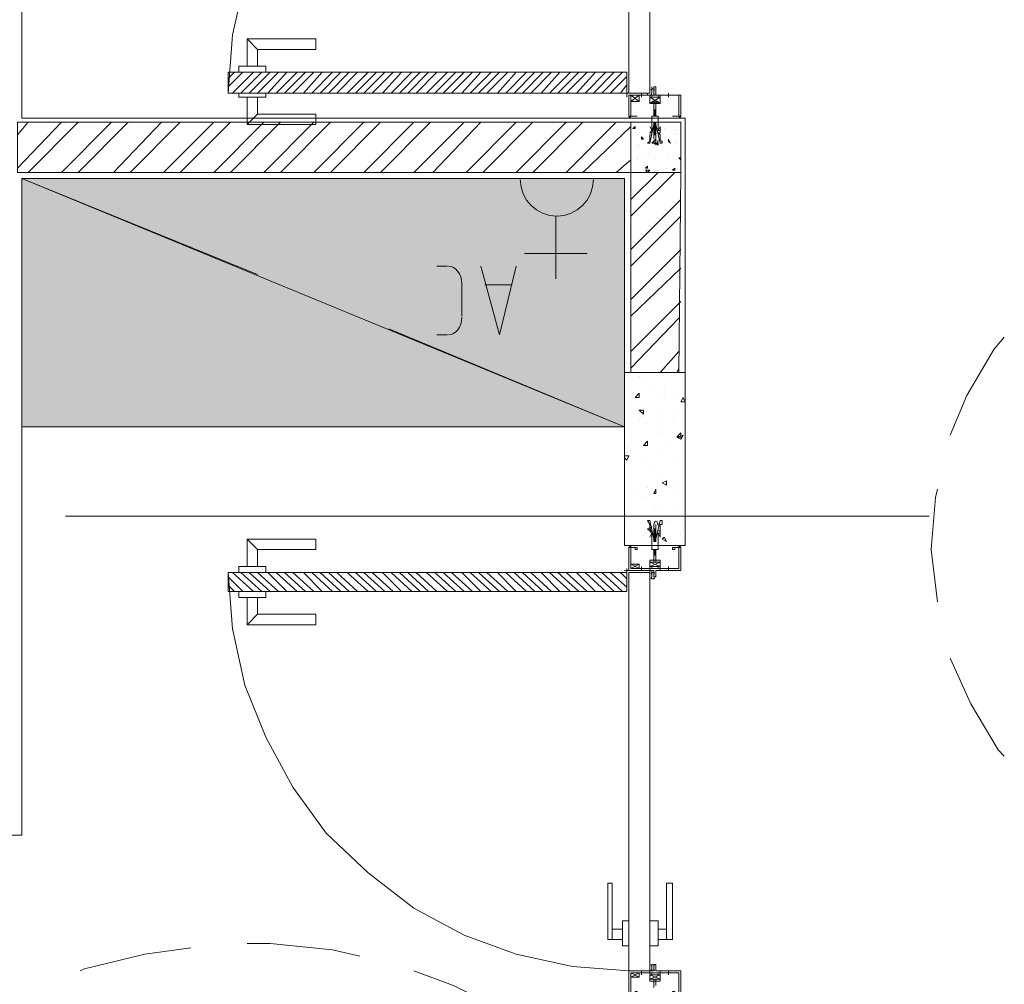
# Model space of a CAD drawing. Header units: millimetres. Extents: x 17 to 403, y 12 to 285.
# Tile 106 of 145: x 266 to 286, y 150 to 169. Entities that reach past the tile are written whole.
import ezdxf

# ---------------------------------------------------------------- set-up
doc = ezdxf.new("R2010")
doc.units = ezdxf.units.MM
doc.layers.add('FILL_FFFFFF', color=7, linetype='Continuous', true_color=0xffffff)
doc.layers.add('LINE_FFFFFF', color=7, linetype='Continuous', true_color=0xffffff)
doc.layers.add('LINE_000000', color=7, linetype='Continuous')

msp = doc.modelspace()

# ---------------------------------------------------------------- hatches: boundary and pattern name
at = {"layer": 'FILL_FFFFFF'}
h = msp.add_hatch(color=7, dxfattribs=at)
h.dxf.hatch_style = 1
h.paths.add_polyline_path([(278.638, 166.243), (266.404, 166.243), (278.638, 161.205), (278.638, 166.243)])
h = msp.add_hatch(color=7, dxfattribs=at)
h.dxf.hatch_style = 1
h.paths.add_polyline_path([(266.404, 166.243), (278.638, 161.205), (266.404, 161.205), (266.404, 166.243)])

# ---------------------------------------------------------------- linework, layer by layer
at = {"layer": 'LINE_000000', "lineweight": 0}
for p, q in [((266.404, 167.471), (266.404, 180.848)), ((270.976, 169.079), (272.373, 169.079)), ((270.976, 168.529), (270.976, 169.079)), ((270.976, 169.079), (271.187, 168.868)), ((272.373, 168.868), (272.373, 169.079)), ((271.187, 168.868), (272.373, 168.868)), ((271.187, 168.529), (271.187, 168.868)), ((270.806, 168.402), (270.806, 168.529)), ((270.806, 168.529), (271.357, 168.529)), ((271.357, 168.402), (271.357, 168.529)), ((270.891, 168.402), (270.595, 168.106)), ((270.722, 168.402), (270.595, 168.275)), ((271.103, 168.402), (270.679, 167.979)), ((270.806, 168.402), (271.357, 168.402)), ((271.272, 168.402), (270.849, 167.979)), ((271.441, 168.402), (271.018, 167.979)), ((271.611, 168.402), (271.187, 167.979)), ((271.78, 168.402), (271.399, 167.979)), ((271.992, 168.402), (271.568, 167.979)), ((272.161, 168.402), (271.738, 167.979)), ((272.33, 168.402), (271.907, 167.979)), ((272.5, 168.402), (272.119, 167.979)), ((272.711, 168.402), (272.288, 167.979)), ((272.881, 168.402), (272.457, 167.979)), ((273.05, 168.402), (272.627, 167.979)), ((273.219, 168.402), (272.796, 167.979)), ((273.431, 168.402), (273.008, 167.979)), ((273.6, 168.402), (273.177, 167.979)), ((273.77, 168.402), (273.346, 167.979)), ((273.939, 168.402), (273.516, 167.979)), ((274.108, 168.402), (273.727, 167.979)), ((274.32, 168.402), (273.897, 167.979)), ((274.489, 168.402), (274.066, 167.979)), ((274.659, 168.402), (274.235, 167.979)), ((274.828, 168.402), (274.405, 167.979)), ((275.04, 168.402), (274.616, 167.979)), ((275.209, 168.402), (274.786, 167.979)), ((275.378, 168.402), (274.955, 167.979)), ((275.548, 168.402), (275.124, 167.979)), ((275.717, 168.402), (275.336, 167.979)), ((275.929, 168.402), (275.505, 167.979)), ((276.098, 168.402), (275.675, 167.979)), ((276.267, 168.402), (275.844, 167.979)), ((276.437, 168.402), (276.056, 167.979)), ((276.648, 168.402), (276.225, 167.979)), ((276.818, 168.402), (276.394, 167.979)), ((276.987, 168.402), (276.564, 167.979)), ((277.156, 168.402), (276.733, 167.979)), ((277.326, 168.402), (276.945, 167.979)), ((277.537, 168.402), (277.114, 167.979)), ((277.707, 168.402), (277.283, 167.979)), ((277.876, 168.402), (277.453, 167.979)), ((278.045, 168.402), (277.664, 167.979)), ((278.257, 168.402), (277.834, 167.979)), ((278.426, 168.402), (278.003, 167.979)), ((278.596, 168.402), (278.172, 167.979)), ((278.68, 168.317), (278.342, 167.979)), ((278.68, 168.148), (278.553, 167.979)), ((279.146, 168.106), (279.146, 168.063)), ((270.806, 167.979), (270.806, 167.894)), ((270.806, 167.979), (271.357, 167.979)), ((270.806, 167.894), (271.357, 167.894)), ((270.976, 167.894), (270.976, 167.344)), ((271.187, 167.894), (271.187, 167.555)), ((271.357, 167.979), (271.357, 167.894)), ((278.638, 167.979), (278.765, 167.979)), ((278.68, 168.021), (278.68, 167.894)), ((278.68, 167.979), (278.68, 167.979)), ((278.68, 167.979), (278.68, 167.979)), ((278.765, 167.936), (278.934, 167.809)), ((278.934, 167.936), (278.765, 167.809)), ((278.934, 167.936), (279.019, 167.936)), ((278.934, 167.936), (279.019, 167.936)), ((278.977, 167.979), (278.977, 167.894)), ((278.977, 167.979), (278.977, 167.894)), ((278.977, 167.936), (278.977, 167.936)), ((278.977, 167.936), (278.977, 167.936)), ((279.146, 167.979), (279.146, 167.979)), ((279.146, 167.894), (279.358, 167.767)), ((279.146, 167.767), (279.358, 167.894)), ((279.146, 167.894), (279.358, 167.767)), ((279.146, 167.767), (279.358, 167.894)), ((279.569, 167.936), (279.485, 167.936)), ((279.527, 167.979), (279.527, 167.894)), ((279.527, 167.936), (279.527, 167.936)), ((279.527, 167.936), (279.527, 167.936)), ((266.404, 167.471), (279.866, 167.471)), ((270.976, 167.344), (271.187, 167.555)), ((271.187, 167.555), (272.373, 167.555)), ((272.373, 167.555), (272.373, 167.344)), ((278.723, 167.471), (278.723, 167.471)), ((278.765, 167.513), (278.765, 167.513)), ((278.765, 167.471), (278.765, 167.471)), ((278.765, 167.471), (278.765, 167.471)), ((278.765, 167.471), (278.765, 167.471)), ((279.231, 167.64), (279.273, 167.64)), ((279.231, 167.598), (279.273, 167.64)), ((279.231, 167.598), (279.231, 167.64)), ((279.231, 167.64), (279.231, 167.64)), ((279.231, 167.64), (279.231, 167.64)), ((279.231, 167.64), (279.273, 167.64)), ((279.231, 167.555), (279.273, 167.598)), ((279.231, 167.598), (279.273, 167.598)), ((279.231, 167.555), (279.273, 167.598)), ((279.231, 167.598), (279.231, 167.598)), ((279.231, 167.555), (279.231, 167.598)), ((279.231, 167.598), (279.231, 167.598)), ((279.231, 167.598), (279.231, 167.598)), ((279.231, 167.598), (279.231, 167.598)), ((279.231, 167.555), (279.273, 167.555)), ((279.231, 167.555), (279.231, 167.555)), ((279.231, 167.513), (279.273, 167.555)), ((279.231, 167.513), (279.231, 167.555)), ((279.231, 167.555), (279.231, 167.555)), ((279.231, 167.555), (279.231, 167.555)), ((279.231, 167.555), (279.231, 167.555)), ((279.231, 167.555), (279.231, 167.555)), ((279.273, 167.64), (279.273, 167.598)), ((279.273, 167.64), (279.273, 167.64)), ((279.273, 167.64), (279.273, 167.64)), ((279.273, 167.64), (279.273, 167.64)), ((279.273, 167.64), (279.273, 167.64)), ((279.273, 167.598), (279.273, 167.555)), ((279.273, 167.598), (279.273, 167.598)), ((279.273, 167.598), (279.273, 167.598)), ((279.273, 167.598), (279.273, 167.598)), ((279.273, 167.598), (279.273, 167.598)), ((279.273, 167.598), (279.273, 167.598)), ((279.273, 167.555), (279.273, 167.555)), ((279.273, 167.555), (279.273, 167.555)), ((279.273, 167.555), (279.273, 167.513)), ((279.273, 167.555), (279.273, 167.555)), ((279.273, 167.555), (279.273, 167.555)), ((279.273, 167.513), (279.273, 167.513)), ((279.273, 167.513), (279.273, 167.513)), ((279.273, 167.471), (279.273, 167.471)), ((279.739, 167.513), (279.739, 167.513)), ((279.739, 167.471), (279.739, 167.471)), ((279.739, 167.471), (279.739, 167.471)), ((279.739, 167.471), (279.739, 167.471)), ((279.781, 167.513), (279.781, 167.513)), ((279.781, 167.471), (279.781, 167.471)), ((279.781, 167.471), (279.781, 167.471)), ((279.866, 167.471), (279.866, 162.306)), ((266.319, 166.455), (267.208, 167.386)), ((266.319, 167.132), (266.531, 167.386)), ((266.531, 166.37), (267.547, 167.386)), ((267.208, 166.37), (268.224, 167.386)), ((267.547, 166.37), (268.563, 167.386)), ((268.266, 166.37), (269.24, 167.386)), ((268.605, 166.37), (269.621, 167.386)), ((269.282, 166.37), (270.298, 167.386)), ((269.621, 166.37), (270.637, 167.386)), ((270.298, 166.37), (271.314, 167.386)), ((270.637, 166.37), (271.653, 167.386)), ((270.976, 167.344), (272.373, 167.344)), ((271.314, 166.37), (272.33, 167.386)), ((271.653, 166.37), (272.669, 167.386)), ((272.33, 166.37), (273.346, 167.386)), ((272.669, 166.37), (273.685, 167.386)), ((273.346, 166.37), (274.362, 167.386)), ((273.685, 166.37), (274.701, 167.386)), ((274.362, 166.37), (275.378, 167.386)), ((274.743, 166.37), (275.717, 167.386)), ((275.421, 166.37), (276.437, 167.386)), ((275.759, 166.37), (276.775, 167.386)), ((276.437, 166.37), (277.453, 167.386)), ((276.775, 166.37), (277.791, 167.386)), ((277.453, 166.37), (278.469, 167.386)), ((277.791, 166.37), (278.765, 167.301)), ((278.807, 167.259), (278.85, 167.301)), ((278.807, 167.259), (278.85, 167.259)), ((278.85, 167.259), (278.85, 167.301)), ((279.231, 167.344), (279.231, 167.386)), ((279.231, 167.344), (279.273, 167.386)), ((279.231, 167.344), (279.231, 167.386)), ((279.231, 167.344), (279.273, 167.344)), ((279.231, 167.301), (279.273, 167.344)), ((279.231, 167.344), (279.231, 167.344)), ((279.231, 167.301), (279.231, 167.344)), ((279.231, 167.344), (279.231, 167.344)), ((279.231, 167.344), (279.231, 167.344)), ((279.231, 167.344), (279.231, 167.344)), ((279.231, 167.344), (279.231, 167.344)), ((279.231, 167.301), (279.273, 167.301)), ((279.231, 167.259), (279.273, 167.301)), ((279.231, 167.301), (279.231, 167.301)), ((279.231, 167.259), (279.273, 167.301)), ((279.231, 167.301), (279.231, 167.301)), ((279.231, 167.259), (279.231, 167.301)), ((279.231, 167.301), (279.231, 167.301)), ((279.231, 167.259), (279.231, 167.259)), ((279.231, 167.259), (279.231, 167.259)), ((279.231, 167.259), (279.231, 167.259)), ((279.231, 167.259), (279.231, 167.259)), ((279.231, 167.217), (279.231, 167.259)), ((279.231, 167.259), (279.273, 167.259)), ((279.231, 167.217), (279.273, 167.259)), ((279.231, 167.259), (279.231, 167.259)), ((279.273, 167.386), (279.273, 167.344)), ((279.273, 167.386), (279.273, 167.386)), ((279.273, 167.344), (279.273, 167.301)), ((279.273, 167.344), (279.273, 167.344)), ((279.273, 167.344), (279.273, 167.344)), ((279.273, 167.344), (279.273, 167.344)), ((279.273, 167.344), (279.273, 167.344)), ((279.273, 167.301), (279.273, 167.301)), ((279.273, 167.301), (279.273, 167.259)), ((279.273, 167.301), (279.273, 167.301)), ((279.273, 167.301), (279.273, 167.301)), ((279.273, 167.301), (279.273, 167.301)), ((279.273, 167.259), (279.273, 167.259)), ((279.273, 167.259), (279.273, 167.259)), ((279.273, 167.259), (279.273, 167.259)), ((279.273, 167.259), (279.273, 167.217)), ((279.273, 167.259), (279.273, 167.259)), ((279.442, 167.259), (279.442, 167.259)), ((278.85, 167.174), (278.85, 167.174)), ((278.892, 167.132), (278.892, 167.132)), ((278.934, 167.174), (278.934, 167.174)), ((278.977, 167.047), (278.977, 167.09)), ((279.019, 167.047), (278.977, 167.09)), ((278.977, 167.047), (279.019, 167.047)), ((279.146, 167.217), (279.146, 167.217)), ((279.188, 167.132), (279.188, 167.132)), ((279.231, 167.217), (279.273, 167.217)), ((279.231, 167.217), (279.273, 167.217)), ((279.231, 167.174), (279.273, 167.217)), ((279.231, 167.174), (279.231, 167.217)), ((279.231, 167.217), (279.231, 167.217)), ((279.231, 167.217), (279.231, 167.217)), ((279.231, 167.217), (279.231, 167.217)), ((279.231, 167.217), (279.231, 167.217)), ((279.231, 167.132), (279.273, 167.174)), ((279.231, 167.174), (279.231, 167.174)), ((279.231, 167.132), (279.273, 167.174)), ((279.231, 167.132), (279.231, 167.174)), ((279.231, 167.174), (279.273, 167.174)), ((279.231, 167.174), (279.231, 167.174)), ((279.231, 167.174), (279.231, 167.174)), ((279.231, 167.174), (279.231, 167.174)), ((279.231, 167.132), (279.273, 167.132)), ((279.231, 167.132), (279.231, 167.132)), ((279.231, 167.132), (279.231, 167.132)), ((279.231, 167.132), (279.231, 167.132)), ((279.231, 167.132), (279.231, 167.132)), ((279.231, 167.132), (279.231, 167.047)), ((279.273, 167.217), (279.273, 167.174)), ((279.273, 167.217), (279.273, 167.217)), ((279.273, 167.217), (279.273, 167.217)), ((279.273, 167.217), (279.273, 167.217)), ((279.273, 167.217), (279.273, 167.217)), ((279.273, 167.174), (279.273, 167.174)), ((279.273, 167.174), (279.273, 167.132)), ((279.273, 167.174), (279.273, 167.174)), ((279.273, 167.174), (279.273, 167.174)), ((279.273, 167.174), (279.273, 167.174)), ((279.273, 167.174), (279.273, 167.174)), ((279.273, 167.174), (279.273, 167.174)), ((279.273, 167.132), (279.273, 167.132)), ((279.273, 167.132), (279.273, 167.047)), ((279.273, 167.132), (279.273, 167.132)), ((279.527, 167.005), (279.527, 167.047)), ((279.569, 166.963), (279.527, 167.047)), ((279.654, 167.217), (279.654, 167.217)), ((279.696, 167.217), (279.696, 167.217)), ((279.696, 167.132), (279.696, 167.132)), ((278.892, 166.878), (278.892, 166.878)), ((278.934, 166.92), (278.934, 166.92)), ((278.934, 166.92), (278.934, 166.92)), ((279.231, 166.963), (279.231, 166.963)), ((279.273, 166.963), (279.315, 166.963)), ((279.273, 166.963), (279.315, 166.92)), ((279.273, 166.92), (279.273, 166.92)), ((279.315, 166.92), (279.315, 166.963)), ((279.4, 166.963), (279.4, 166.963)), ((279.527, 167.005), (279.569, 166.963)), ((279.696, 167.005), (279.696, 167.005)), ((279.696, 166.963), (279.696, 166.963)), ((278.892, 166.666), (278.892, 166.666)), ((279.019, 166.666), (279.019, 166.666)), ((279.146, 166.751), (279.146, 166.751)), ((279.273, 166.666), (279.273, 166.666)), ((279.273, 166.666), (279.273, 166.666)), ((279.527, 166.751), (279.527, 166.751)), ((279.527, 166.709), (279.527, 166.709)), ((279.654, 166.709), (279.654, 166.709)), ((279.696, 166.751), (279.696, 166.751)), ((279.696, 166.709), (279.696, 166.709)), ((279.739, 166.666), (279.781, 166.666)), ((279.739, 166.666), (279.781, 166.624)), ((278.469, 166.37), (278.765, 166.624)), ((278.765, 166.539), (278.765, 166.539)), ((278.892, 166.624), (278.892, 166.624)), ((279.061, 166.455), (279.104, 166.497)), ((279.061, 166.455), (279.104, 166.455)), ((279.104, 166.455), (279.104, 166.497)), ((279.231, 166.624), (279.231, 166.624)), ((279.485, 166.455), (279.485, 166.455)), ((279.612, 166.412), (279.654, 166.455)), ((279.654, 166.412), (279.654, 166.455)), ((279.654, 166.455), (279.654, 166.455)), ((279.696, 166.624), (279.696, 166.624)), ((278.765, 165.82), (279.315, 166.37)), ((278.765, 165.481), (279.654, 166.37)), ((279.061, 166.412), (279.146, 166.412)), ((279.061, 166.412), (279.104, 166.37)), ((279.104, 166.37), (279.146, 166.412)), ((279.273, 166.412), (279.273, 166.412)), ((279.315, 166.412), (279.315, 166.412)), ((279.612, 166.412), (279.654, 166.412)), ((271.187, 164.296), (266.404, 166.243)), ((266.404, 152.908), (266.404, 166.243)), ((266.404, 166.243), (278.638, 166.243)), ((278.003, 166.243), (276.479, 166.243)), ((278.638, 162.306), (278.638, 166.243)), ((278.765, 164.804), (279.781, 165.82)), ((277.241, 165.481), (277.241, 164.211)), ((278.765, 164.465), (279.781, 165.481)), ((277.876, 164.719), (276.606, 164.719)), ((278.765, 163.788), (279.781, 164.804)), ((274.828, 164.465), (275.04, 164.465)), ((278.765, 163.449), (279.781, 164.423)), ((275.336, 164.126), (275.336, 163.449)), ((275.802, 164.084), (276.352, 164.084)), ((278.765, 162.729), (279.781, 163.745)), ((278.765, 162.391), (279.739, 163.407)), ((278.638, 161.205), (273.854, 163.195)), ((275.04, 163.068), (274.828, 163.068)), ((279.358, 162.306), (279.739, 162.729)), ((278.807, 162.306), (278.807, 162.306)), ((279.696, 162.306), (279.739, 162.391)), ((279.781, 162.306), (279.781, 162.306)), ((278.934, 162.221), (278.934, 162.221)), ((279.061, 162.179), (279.061, 162.179)), ((278.807, 161.883), (278.807, 161.883)), ((278.85, 161.798), (278.934, 161.883)), ((278.934, 161.798), (278.934, 161.883)), ((279.188, 161.967), (279.188, 161.967)), ((279.442, 161.967), (279.442, 161.967)), ((278.765, 161.84), (278.765, 161.84)), ((278.85, 161.798), (278.934, 161.798)), ((279.4, 161.798), (279.4, 161.798)), ((279.442, 161.798), (279.442, 161.798)), ((279.739, 161.84), (279.739, 161.84)), ((279.781, 161.713), (279.823, 161.798)), ((279.781, 161.713), (279.866, 161.713)), ((279.866, 161.713), (279.823, 161.798)), ((278.765, 161.459), (278.765, 161.459)), ((278.934, 161.544), (279.019, 161.544)), ((278.934, 161.544), (279.019, 161.459)), ((279.019, 161.459), (279.019, 161.544)), ((279.4, 161.502), (279.4, 161.502)), ((279.739, 161.544), (279.739, 161.544)), ((278.934, 161.332), (278.934, 161.332)), ((278.977, 161.417), (278.977, 161.417)), ((279.061, 161.29), (279.061, 161.29)), ((279.4, 161.332), (279.4, 161.332)), ((279.612, 161.29), (279.612, 161.29)), ((271.103, 161.205), (266.404, 161.205)), ((279.315, 161.121), (279.315, 161.121)), ((279.4, 161.078), (279.4, 161.078)), ((279.696, 160.994), (279.781, 161.078)), ((278.765, 160.994), (278.765, 160.994)), ((279.019, 160.824), (279.104, 160.909)), ((279.104, 160.824), (279.104, 160.909)), ((279.527, 160.909), (279.527, 160.909)), ((279.696, 160.994), (279.823, 161.036)), ((279.696, 160.994), (279.781, 160.951)), ((279.781, 160.951), (279.823, 161.036)), ((278.68, 160.655), (278.68, 160.655)), ((278.723, 160.782), (278.723, 160.782)), ((279.019, 160.824), (279.104, 160.824)), ((279.061, 160.824), (279.061, 160.824)), ((279.358, 160.655), (279.358, 160.655)), ((279.4, 160.655), (279.4, 160.655)), ((279.781, 160.655), (279.781, 160.655)), ((278.638, 160.613), (278.723, 160.613)), ((278.638, 160.57), (278.68, 160.528)), ((278.68, 160.528), (278.723, 160.613)), ((278.723, 160.57), (278.723, 160.57)), ((278.977, 160.486), (278.977, 160.486)), ((279.019, 160.528), (279.019, 160.528)), ((279.654, 160.486), (279.654, 160.486)), ((278.723, 160.359), (278.723, 160.359)), ((279.188, 160.401), (279.188, 160.401)), ((278.723, 160.147), (278.723, 160.147)), ((279.358, 160.232), (279.358, 160.232)), ((279.4, 160.062), (279.485, 160.105)), ((279.4, 160.062), (279.485, 160.02)), ((279.485, 160.02), (279.485, 160.105)), ((278.85, 159.893), (278.85, 159.893)), ((279.104, 159.978), (279.104, 159.978)), ((279.231, 159.851), (279.273, 159.935)), ((279.273, 159.851), (279.273, 159.935)), ((279.696, 160.02), (279.696, 160.02)), ((279.739, 159.893), (279.739, 159.893)), ((279.781, 159.935), (279.781, 159.935)), ((278.723, 159.724), (278.723, 159.724)), ((278.977, 159.766), (278.977, 159.766)), ((279.231, 159.851), (279.273, 159.851)), ((279.358, 159.808), (279.358, 159.808)), ((279.273, 159.512), (279.273, 159.512)), ((279.358, 159.512), (279.358, 159.512)), ((279.654, 159.554), (279.654, 159.554)), ((279.866, 159.512), (279.866, 159.554)), ((279.866, 159.512), (279.866, 159.512)), ((284.819, 159.385), (267.293, 159.385)), ((278.68, 159.3), (278.68, 159.3)), ((278.85, 159.343), (278.85, 159.343)), ((279.358, 159.385), (279.358, 159.385)), ((279.569, 159.3), (279.569, 159.3)), ((279.104, 159.131), (279.188, 159.173)), ((279.104, 159.131), (279.146, 159.089)), ((279.146, 159.089), (279.188, 159.173)), ((279.146, 159.173), (279.146, 159.173)), ((279.231, 159.131), (279.231, 159.216)), ((279.231, 159.131), (279.273, 159.089)), ((279.231, 159.131), (279.273, 159.131)), ((279.231, 159.131), (279.231, 159.131)), ((279.231, 159.131), (279.231, 159.131)), ((279.231, 159.131), (279.231, 159.089)), ((279.231, 159.089), (279.273, 159.089)), ((279.231, 159.089), (279.231, 159.089)), ((279.231, 159.089), (279.231, 159.089)), ((279.231, 159.089), (279.231, 159.089)), ((279.231, 159.089), (279.273, 159.046)), ((279.231, 159.089), (279.273, 159.046)), ((279.231, 159.089), (279.231, 159.089)), ((279.231, 159.089), (279.231, 159.089)), ((279.231, 159.089), (279.231, 159.046)), ((279.273, 159.131), (279.273, 159.216)), ((279.273, 159.089), (279.273, 159.131)), ((279.273, 159.089), (279.273, 159.089)), ((279.273, 159.089), (279.273, 159.089)), ((279.273, 159.089), (279.273, 159.089)), ((279.273, 159.089), (279.273, 159.089)), ((279.273, 159.046), (279.273, 159.089)), ((279.823, 159.131), (279.823, 159.131)), ((279.823, 159.089), (279.823, 159.089)), ((270.976, 158.919), (272.373, 158.919)), ((270.976, 158.369), (270.976, 158.919)), ((270.976, 158.919), (271.187, 158.708)), ((272.373, 158.708), (272.373, 158.919)), ((278.68, 158.877), (278.68, 158.877)), ((279.019, 159.004), (279.019, 159.004)), ((279.019, 158.919), (279.019, 158.919)), ((279.231, 159.046), (279.273, 159.004)), ((279.231, 159.046), (279.273, 159.046)), ((279.231, 159.046), (279.231, 159.046)), ((279.231, 159.046), (279.231, 159.046)), ((279.231, 159.046), (279.231, 159.046)), ((279.231, 159.046), (279.231, 159.004)), ((279.231, 159.046), (279.231, 159.046)), ((279.231, 159.004), (279.273, 158.962)), ((279.231, 159.004), (279.231, 159.004)), ((279.231, 159.004), (279.231, 158.962)), ((279.231, 159.004), (279.231, 159.004)), ((279.231, 159.004), (279.231, 159.004)), ((279.231, 159.004), (279.273, 158.962)), ((279.231, 159.004), (279.273, 159.004)), ((279.231, 159.004), (279.231, 159.004)), ((279.231, 158.962), (279.273, 158.919)), ((279.231, 158.962), (279.273, 158.962)), ((279.231, 158.962), (279.231, 158.962)), ((279.231, 158.962), (279.231, 158.962)), ((279.231, 158.962), (279.231, 158.962)), ((279.231, 158.962), (279.231, 158.962)), ((279.231, 158.962), (279.231, 158.919)), ((279.231, 158.919), (279.273, 158.877)), ((279.231, 158.919), (279.273, 158.919)), ((279.231, 158.919), (279.273, 158.919)), ((279.231, 158.919), (279.231, 158.919)), ((279.231, 158.919), (279.231, 158.919)), ((279.231, 158.919), (279.231, 158.919)), ((279.231, 158.919), (279.231, 158.919)), ((279.231, 158.919), (279.231, 158.877)), ((279.231, 158.877), (279.231, 158.877)), ((279.231, 158.877), (279.231, 158.877)), ((279.231, 158.877), (279.231, 158.877)), ((279.273, 159.046), (279.273, 159.046)), ((279.273, 159.046), (279.273, 159.046)), ((279.273, 159.046), (279.273, 159.046)), ((279.273, 159.046), (279.273, 159.046)), ((279.273, 159.004), (279.273, 159.046)), ((279.273, 159.004), (279.273, 159.004)), ((279.273, 158.962), (279.273, 159.004)), ((279.273, 159.004), (279.273, 159.004)), ((279.273, 159.004), (279.273, 159.004)), ((279.273, 159.004), (279.273, 159.004)), ((279.273, 158.962), (279.273, 158.962)), ((279.273, 158.962), (279.273, 158.962)), ((279.273, 158.962), (279.273, 158.962)), ((279.273, 158.962), (279.273, 158.962)), ((279.273, 158.962), (279.273, 158.962)), ((279.273, 158.919), (279.273, 158.962)), ((279.273, 158.919), (279.273, 158.919)), ((279.273, 158.919), (279.273, 158.919)), ((279.273, 158.919), (279.273, 158.919)), ((279.273, 158.919), (279.273, 158.919)), ((279.273, 158.877), (279.273, 158.919)), ((279.273, 158.877), (279.273, 158.877)), ((279.273, 158.877), (279.273, 158.877)), ((279.315, 159.046), (279.315, 159.046)), ((279.315, 158.962), (279.315, 158.962)), ((279.4, 158.919), (279.442, 158.962)), ((279.781, 159.046), (279.781, 159.046)), ((271.187, 158.708), (272.373, 158.708)), ((271.187, 158.369), (271.187, 158.708)), ((278.723, 158.792), (278.723, 158.792)), ((278.723, 158.75), (278.723, 158.75)), ((278.765, 158.75), (278.765, 158.75)), ((278.765, 158.75), (278.765, 158.75)), ((278.765, 158.75), (278.765, 158.75)), ((279.231, 158.708), (279.273, 158.665)), ((279.231, 158.708), (279.273, 158.708)), ((279.231, 158.708), (279.231, 158.665)), ((279.231, 158.708), (279.273, 158.708)), ((279.231, 158.708), (279.231, 158.708)), ((279.231, 158.708), (279.231, 158.708)), ((279.231, 158.708), (279.231, 158.708)), ((279.231, 158.708), (279.231, 158.708)), ((279.231, 158.665), (279.273, 158.623)), ((279.231, 158.665), (279.273, 158.623)), ((279.231, 158.665), (279.273, 158.665)), ((279.231, 158.665), (279.231, 158.665)), ((279.231, 158.665), (279.231, 158.665)), ((279.231, 158.665), (279.231, 158.665)), ((279.231, 158.665), (279.231, 158.665)), ((279.231, 158.665), (279.231, 158.665)), ((279.231, 158.665), (279.231, 158.623)), ((279.273, 158.792), (279.273, 158.792)), ((279.273, 158.708), (279.273, 158.708)), ((279.273, 158.708), (279.273, 158.708)), ((279.273, 158.708), (279.273, 158.708)), ((279.273, 158.708), (279.273, 158.708)), ((279.273, 158.708), (279.273, 158.708)), ((279.273, 158.708), (279.273, 158.708)), ((279.273, 158.665), (279.273, 158.708)), ((279.273, 158.665), (279.273, 158.665)), ((279.273, 158.665), (279.273, 158.665)), ((279.273, 158.665), (279.273, 158.665)), ((279.273, 158.665), (279.273, 158.665)), ((279.273, 158.623), (279.273, 158.665)), ((279.781, 158.75), (279.739, 158.792)), ((279.739, 158.75), (279.739, 158.75)), ((279.739, 158.75), (279.739, 158.75)), ((279.781, 158.75), (279.739, 158.75)), ((279.739, 158.75), (279.781, 158.75)), ((279.781, 158.792), (279.781, 158.792)), ((279.781, 158.75), (279.781, 158.75)), ((279.146, 158.369), (279.358, 158.454)), ((279.146, 158.454), (279.358, 158.369)), ((279.146, 158.369), (279.358, 158.454)), ((279.146, 158.454), (279.358, 158.369)), ((279.231, 158.623), (279.273, 158.623)), ((279.231, 158.623), (279.231, 158.623)), ((279.231, 158.623), (279.231, 158.623)), ((279.231, 158.623), (279.231, 158.623)), ((279.231, 158.623), (279.273, 158.581)), ((279.273, 158.623), (279.273, 158.623)), ((279.273, 158.623), (279.273, 158.623)), ((279.273, 158.623), (279.273, 158.623)), ((279.273, 158.623), (279.273, 158.623)), ((279.273, 158.623), (279.273, 158.623)), ((279.273, 158.581), (279.273, 158.623)), ((270.806, 158.242), (270.806, 158.369)), ((270.806, 158.369), (271.357, 158.369)), ((271.357, 158.242), (271.357, 158.369)), ((278.638, 158.284), (278.765, 158.284)), ((278.68, 158.242), (278.68, 158.327)), ((278.68, 158.284), (278.68, 158.284)), ((278.68, 158.284), (278.68, 158.284)), ((278.765, 158.327), (278.934, 158.411)), ((278.934, 158.327), (278.765, 158.411)), ((278.934, 158.327), (279.019, 158.327)), ((278.934, 158.327), (279.019, 158.327)), ((278.977, 158.284), (278.977, 158.369)), ((278.977, 158.284), (278.977, 158.369)), ((278.977, 158.327), (278.977, 158.327)), ((278.977, 158.327), (278.977, 158.327)), ((278.977, 158.327), (278.977, 158.327)), ((279.146, 158.242), (279.146, 158.284)), ((279.569, 158.327), (279.485, 158.327)), ((279.527, 158.284), (279.527, 158.369)), ((279.527, 158.327), (279.527, 158.327)), ((279.527, 158.327), (279.527, 158.327)), ((279.527, 158.327), (279.527, 158.327)), ((270.891, 157.861), (270.595, 158.157)), ((271.103, 157.861), (270.679, 158.242)), ((270.806, 158.242), (271.357, 158.242)), ((271.272, 157.861), (270.849, 158.242)), ((271.441, 157.861), (271.018, 158.242)), ((271.611, 157.861), (271.187, 158.242)), ((271.78, 157.861), (271.399, 158.242)), ((271.992, 157.861), (271.568, 158.242)), ((272.161, 157.861), (271.738, 158.242)), ((272.33, 157.861), (271.907, 158.242)), ((272.5, 157.861), (272.119, 158.242)), ((272.711, 157.861), (272.288, 158.242)), ((272.881, 157.861), (272.457, 158.242)), ((273.05, 157.861), (272.627, 158.242)), ((273.219, 157.861), (272.796, 158.242)), ((273.431, 157.861), (273.008, 158.242)), ((273.6, 157.861), (273.177, 158.242)), ((273.77, 157.861), (273.346, 158.242)), ((273.939, 157.861), (273.516, 158.242)), ((274.108, 157.861), (273.727, 158.242)), ((274.32, 157.861), (273.897, 158.242)), ((274.489, 157.861), (274.066, 158.242)), ((274.659, 157.861), (274.235, 158.242)), ((274.828, 157.861), (274.405, 158.242)), ((275.04, 157.861), (274.616, 158.242)), ((275.209, 157.861), (274.786, 158.242)), ((275.378, 157.861), (274.955, 158.242)), ((275.548, 157.861), (275.124, 158.242)), ((275.717, 157.861), (275.336, 158.242)), ((275.929, 157.861), (275.505, 158.242)), ((276.098, 157.861), (275.675, 158.242)), ((276.267, 157.861), (275.844, 158.242)), ((276.437, 157.861), (276.056, 158.242)), ((276.648, 157.861), (276.225, 158.242)), ((276.818, 157.861), (276.394, 158.242)), ((276.987, 157.861), (276.564, 158.242)), ((277.156, 157.861), (276.733, 158.242)), ((277.326, 157.861), (276.945, 158.242)), ((277.537, 157.861), (277.114, 158.242)), ((277.707, 157.861), (277.283, 158.242)), ((277.876, 157.861), (277.453, 158.242)), ((278.045, 157.861), (277.664, 158.242)), ((278.257, 157.861), (277.834, 158.242)), ((278.426, 157.861), (278.003, 158.242)), ((278.596, 157.861), (278.172, 158.242)), ((278.68, 157.946), (278.342, 158.242)), ((278.68, 158.115), (278.553, 158.242)), ((279.146, 158.157), (279.146, 158.157)), ((270.722, 157.861), (270.595, 157.988)), ((270.806, 157.861), (270.806, 157.734)), ((270.806, 157.861), (271.357, 157.861)), ((271.357, 157.861), (271.357, 157.734)), ((270.806, 157.734), (271.357, 157.734)), ((270.976, 157.734), (270.976, 157.184)), ((271.187, 157.734), (271.187, 157.395)), ((270.976, 157.184), (271.187, 157.395)), ((271.187, 157.395), (272.373, 157.395)), ((272.373, 157.395), (272.373, 157.184)), ((270.976, 157.184), (272.373, 157.184)), ((256.54, 152.908), (266.404, 152.908)), ((279.146, 150.283), (279.146, 150.283)), ((278.765, 150.114), (278.934, 150.029)), ((278.934, 150.114), (278.765, 150.029)), ((278.934, 150.114), (279.019, 150.114)), ((278.934, 150.114), (279.019, 150.114)), ((278.977, 150.156), (278.977, 150.072)), ((278.977, 150.156), (278.977, 150.072)), ((278.977, 150.114), (278.977, 150.114)), ((278.977, 150.114), (278.977, 150.114)), ((278.977, 150.114), (278.977, 150.114)), ((279.146, 150.156), (279.146, 150.199)), ((279.146, 150.072), (279.358, 149.987)), ((279.146, 149.987), (279.358, 150.072)), ((279.146, 150.072), (279.358, 149.987)), ((279.146, 149.987), (279.358, 150.072)), ((279.569, 150.114), (279.485, 150.114)), ((279.527, 150.156), (279.527, 150.072)), ((279.527, 150.114), (279.527, 150.114)), ((279.527, 150.114), (279.527, 150.114)), ((279.527, 150.114), (279.527, 150.114))]:
    msp.add_line(p, q, dxfattribs=at)
for points in [[(278.723, 176.107), (277.58, 176.022), (276.437, 175.768), (275.378, 175.387), (274.362, 174.837), (273.431, 174.117), (272.584, 173.313), (271.907, 172.381), (271.357, 171.365), (270.933, 170.265), (270.679, 169.164), (270.595, 167.979)], [(279.247, 168.051), (279.238, 168.056), (279.229, 168.06), (279.219, 168.063), (279.209, 168.063), (279.2, 168.063), (279.19, 168.06), (279.181, 168.056), (279.172, 168.051)], [(279.175, 167.938), (279.181, 167.953), (279.185, 167.968), (279.187, 167.984), (279.188, 168), (279.187, 168.016), (279.185, 168.031), (279.181, 168.047), (279.175, 168.062)], [(279.244, 168.062), (279.238, 168.047), (279.234, 168.031), (279.232, 168.016), (279.231, 168), (279.232, 167.984), (279.234, 167.968), (279.238, 167.953), (279.244, 167.938)], [(278.723, 167.979), (279.104, 167.979), (279.104, 167.936), (278.723, 167.936)], [(279.781, 167.936), (279.358, 167.936), (279.315, 167.936), (279.358, 167.936), (279.358, 167.767), (279.273, 167.767), (279.146, 167.767), (279.146, 167.936), (279.188, 167.936), (279.146, 167.936), (278.723, 167.936), (278.723, 167.513), (278.85, 167.513), (278.892, 167.513), (278.85, 167.513), (278.765, 167.513), (278.765, 167.936), (278.934, 167.936)], [(278.977, 167.936), (279.146, 167.936), (279.146, 167.767), (279.358, 167.767), (279.358, 167.936), (279.527, 167.936)], [(279.172, 167.949), (279.181, 167.943), (279.19, 167.939), (279.2, 167.937), (279.209, 167.936), (279.219, 167.937), (279.229, 167.939), (279.238, 167.943), (279.247, 167.949)], [(279.569, 167.936), (279.739, 167.936), (279.739, 167.513), (279.654, 167.513), (279.612, 167.513), (279.654, 167.513), (279.781, 167.513), (279.781, 167.936)], [(279.273, 167.64), (279.273, 167.767), (279.315, 167.809), (279.273, 167.809), (279.273, 167.767), (279.231, 167.809), (279.188, 167.809), (279.231, 167.767), (279.231, 167.64)], [(278.723, 167.513), (278.765, 167.471), (278.723, 167.471)], [(278.723, 167.513), (278.765, 167.513), (278.723, 167.471)], [(279.781, 167.471), (279.739, 167.471), (279.781, 167.513)], [(279.358, 167.217), (279.358, 167.301), (279.315, 167.217)], [(279.231, 167.02), (279.232, 167.008), (279.234, 166.996), (279.237, 166.985), (279.24, 166.973), (279.245, 166.962), (279.251, 166.952), (279.257, 166.942), (279.264, 166.932)], [(279.282, 166.932), (279.289, 166.942), (279.295, 166.952), (279.301, 166.962), (279.306, 166.973), (279.309, 166.985), (279.312, 166.996), (279.314, 167.008), (279.315, 167.02)], [(266.404, 161.205), (266.404, 166.243), (271.103, 166.243)], [(273.939, 166.243), (278.638, 166.243), (278.638, 161.205), (273.939, 161.205)], [(276.521, 166.222), (276.536, 166.073), (276.58, 165.933), (276.648, 165.808), (276.738, 165.698), (276.848, 165.608), (276.974, 165.539), (277.113, 165.496), (277.262, 165.481), (277.411, 165.496), (277.551, 165.539), (277.676, 165.608), (277.786, 165.698), (277.876, 165.808), (277.945, 165.933), (277.988, 166.073), (278.003, 166.222)], [(275.336, 164.105), (275.33, 164.178), (275.314, 164.245), (275.289, 164.306), (275.255, 164.36), (275.215, 164.404), (275.168, 164.437), (275.116, 164.458), (275.061, 164.465)], [(276.437, 164.465), (276.098, 163.068), (275.717, 164.465)], [(275.061, 163.068), (275.116, 163.075), (275.168, 163.096), (275.215, 163.129), (275.255, 163.173), (275.289, 163.227), (275.314, 163.288), (275.33, 163.355), (275.336, 163.428)], [(286.343, 163.026), (286.131, 162.772), (285.581, 161.84), (285.242, 161.036)], [(279.781, 161.078), (279.781, 160.994), (279.696, 160.994)], [(284.988, 159.935), (284.946, 159.766), (284.861, 158.708), (284.988, 157.649)], [(279.264, 159.288), (279.257, 159.279), (279.251, 159.269), (279.245, 159.258), (279.24, 159.247), (279.237, 159.236), (279.234, 159.224), (279.232, 159.213), (279.231, 159.201)], [(279.315, 159.201), (279.314, 159.213), (279.312, 159.224), (279.309, 159.236), (279.306, 159.247), (279.301, 159.258), (279.295, 159.269), (279.289, 159.279), (279.282, 159.288)], [(279.358, 159.046), (279.358, 158.962), (279.315, 159.046)], [(279.4, 158.919), (279.485, 158.877), (279.442, 158.962)], [(278.765, 158.75), (278.723, 158.75), (278.765, 158.75), (278.765, 158.792)], [(279.781, 158.284), (279.358, 158.284), (279.358, 158.327), (279.315, 158.327), (279.358, 158.327), (279.358, 158.454), (279.273, 158.454), (279.146, 158.454), (279.146, 158.327), (279.188, 158.327), (279.146, 158.327), (279.146, 158.284), (278.723, 158.284), (278.723, 158.75), (278.85, 158.75), (278.892, 158.75), (278.892, 158.708), (278.85, 158.708), (278.85, 158.75), (278.765, 158.75), (278.765, 158.327), (278.934, 158.327)], [(279.569, 158.327), (279.739, 158.327), (279.739, 158.75), (279.654, 158.75), (279.654, 158.708), (279.612, 158.708), (279.612, 158.75), (279.654, 158.75), (279.781, 158.75), (279.781, 158.284)], [(279.739, 158.792), (279.739, 158.75), (279.781, 158.792)], [(278.977, 158.327), (279.146, 158.327), (279.146, 158.496), (279.358, 158.496), (279.358, 158.327), (279.527, 158.327)], [(279.273, 158.581), (279.273, 158.454), (279.315, 158.454), (279.273, 158.454), (279.231, 158.454), (279.188, 158.454), (279.231, 158.454), (279.231, 158.623)], [(278.723, 150.156), (277.58, 150.241), (276.437, 150.495), (275.378, 150.876), (274.362, 151.426), (273.431, 152.146), (272.584, 152.95), (271.907, 153.882), (271.357, 154.898), (270.933, 155.956), (270.679, 157.099), (270.595, 158.242)], [(279.247, 158.23), (279.238, 158.235), (279.229, 158.239), (279.219, 158.241), (279.209, 158.242), (279.2, 158.241), (279.19, 158.239), (279.181, 158.235), (279.172, 158.23)], [(279.172, 158.127), (279.181, 158.122), (279.19, 158.118), (279.2, 158.116), (279.209, 158.115), (279.219, 158.116), (279.229, 158.118), (279.238, 158.122), (279.247, 158.127)], [(279.175, 158.117), (279.181, 158.132), (279.185, 158.147), (279.187, 158.163), (279.188, 158.179), (279.187, 158.194), (279.185, 158.21), (279.181, 158.225), (279.175, 158.24)], [(279.244, 158.24), (279.238, 158.225), (279.234, 158.21), (279.232, 158.194), (279.231, 158.179), (279.232, 158.163), (279.234, 158.147), (279.238, 158.132), (279.244, 158.117)], [(285.242, 156.506), (285.665, 155.575), (286.216, 154.644), (286.343, 154.517)], [(273.262, 150.453), (272.711, 150.58), (271.441, 150.707), (270.976, 150.707)], [(269.833, 150.622), (268.901, 150.495), (267.674, 150.199), (267.589, 150.156)], [(279.247, 150.271), (279.238, 150.276), (279.229, 150.28), (279.219, 150.283), (279.209, 150.283), (279.2, 150.283), (279.19, 150.28), (279.181, 150.276), (279.172, 150.271)], [(279.175, 150.158), (279.181, 150.173), (279.185, 150.188), (279.187, 150.204), (279.188, 150.22), (279.187, 150.236), (279.185, 150.251), (279.181, 150.267), (279.175, 150.282)], [(279.244, 150.282), (279.238, 150.267), (279.234, 150.251), (279.232, 150.236), (279.231, 150.22), (279.232, 150.204), (279.234, 150.188), (279.238, 150.173), (279.244, 150.158)], [(276.267, 149.31), (275.167, 149.86), (274.362, 150.156)], [(279.781, 150.156), (279.358, 150.156), (279.358, 150.114), (279.315, 150.114), (279.358, 150.114), (279.358, 149.987), (279.273, 149.987), (279.146, 149.987), (279.146, 150.114), (279.188, 150.114), (279.146, 150.114), (279.146, 150.156), (278.723, 150.156), (278.723, 149.691), (278.85, 149.691), (278.892, 149.691), (278.892, 149.733), (278.85, 149.733), (278.85, 149.691), (278.765, 149.691), (278.765, 150.114), (278.934, 150.114)], [(278.977, 150.114), (279.146, 150.114), (279.146, 149.945), (279.358, 149.945), (279.358, 150.114), (279.527, 150.114)], [(279.172, 150.169), (279.181, 150.163), (279.19, 150.159), (279.2, 150.157), (279.209, 150.156), (279.219, 150.157), (279.229, 150.159), (279.238, 150.163), (279.247, 150.169)], [(279.569, 150.114), (279.739, 150.114), (279.739, 149.691), (279.654, 149.691), (279.654, 149.733), (279.612, 149.733), (279.612, 149.691), (279.654, 149.691), (279.781, 149.691), (279.781, 150.156)], [(279.273, 149.86), (279.273, 149.987), (279.315, 149.987), (279.273, 149.987), (279.231, 149.987), (279.188, 149.987), (279.231, 149.987), (279.231, 149.818)]]:
    msp.add_lwpolyline(points, dxfattribs=at)
for points in [[(278.723, 167.979), (278.723, 176.107), (279.146, 176.107), (279.146, 167.979), (278.723, 167.979)], [(278.68, 168.402), (270.595, 168.402), (270.595, 167.979), (278.68, 167.979), (278.68, 168.402)], [(278.68, 167.979), (278.68, 168.402), (278.68, 167.979)], [(279.231, 167.936), (279.146, 167.936), (279.188, 167.936), (279.188, 167.894), (279.188, 167.936), (279.315, 167.936), (279.315, 167.894), (279.315, 167.936), (279.358, 167.936), (279.273, 167.936), (279.273, 167.979), (279.273, 168.021), (279.273, 167.979), (279.273, 168.063), (279.273, 168.106), (279.231, 168.106), (279.231, 168.063), (279.231, 167.979), (279.231, 168.021), (279.231, 167.979), (279.231, 167.936)], [(279.231, 167.936), (279.146, 167.936), (279.188, 167.936), (279.188, 167.894), (279.188, 167.936), (279.315, 167.936), (279.315, 167.894), (279.315, 167.936), (279.358, 167.936), (279.273, 167.936), (279.273, 167.979), (279.273, 168.021), (279.273, 167.979), (279.273, 168.063), (279.273, 168.106), (279.231, 168.106), (279.231, 168.063), (279.231, 167.979), (279.231, 168.021), (279.231, 167.979), (279.231, 167.936)], [(279.188, 168.106), (279.188, 167.979), (279.188, 168.106)], [(278.934, 167.936), (278.765, 167.936), (278.765, 167.809), (278.934, 167.809), (278.934, 167.936)], [(278.977, 167.894), (278.977, 167.936), (278.977, 167.894)], [(279.146, 167.767), (279.146, 167.894), (279.358, 167.894), (279.358, 167.767), (279.146, 167.767)], [(279.146, 167.767), (279.146, 167.894), (279.358, 167.894), (279.358, 167.767), (279.146, 167.767)], [(279.527, 167.894), (279.527, 167.936), (279.527, 167.894)], [(279.231, 167.386), (279.231, 167.344), (279.146, 166.963), (279.104, 166.963), (279.146, 167.005), (279.146, 167.047), (279.146, 167.09), (279.146, 167.132), (279.188, 167.132), (279.188, 167.174), (279.146, 167.174), (279.188, 167.217), (279.188, 167.259), (279.188, 167.301), (279.188, 167.344), (279.188, 167.513), (279.315, 167.513), (279.315, 167.344), (279.315, 167.301), (279.315, 167.259), (279.315, 167.217), (279.358, 167.217), (279.358, 167.174), (279.315, 167.174), (279.358, 167.132), (279.358, 167.09), (279.358, 167.047), (279.358, 167.005), (279.4, 167.005), (279.4, 166.963), (279.358, 166.963), (279.273, 167.344), (279.273, 167.386), (279.231, 167.386)], [(279.739, 167.513), (279.781, 167.471), (279.739, 167.513)], [(278.765, 166.37), (278.765, 167.386), (266.319, 167.386), (266.319, 166.37), (278.765, 166.37)], [(279.781, 167.386), (278.765, 167.386), (278.765, 166.37), (279.781, 166.37), (279.781, 167.386)], [(279.188, 167.217), (279.146, 167.301), (279.188, 167.217)], [(279.188, 166.963), (279.273, 167.047), (279.273, 166.963), (279.188, 166.963)], [(278.765, 162.306), (279.739, 162.306), (279.781, 166.37), (278.765, 166.37), (278.765, 162.306)], [(278.638, 158.792), (279.866, 158.792), (279.866, 162.306), (278.638, 162.306), (278.638, 158.792)], [(279.231, 158.877), (279.231, 158.919), (279.146, 159.3), (279.104, 159.3), (279.146, 159.216), (279.146, 159.173), (279.146, 159.131), (279.146, 159.089), (279.188, 159.089), (279.146, 159.089), (279.188, 159.046), (279.188, 159.004), (279.188, 158.962), (279.188, 158.919), (279.188, 158.708), (279.315, 158.708), (279.315, 158.919), (279.315, 158.962), (279.315, 159.004), (279.315, 159.046), (279.358, 159.046), (279.358, 159.089), (279.315, 159.089), (279.358, 159.089), (279.358, 159.131), (279.358, 159.173), (279.358, 159.216), (279.4, 159.216), (279.4, 159.3), (279.358, 159.3), (279.273, 158.919), (279.273, 158.877), (279.231, 158.877)], [(279.188, 159.046), (279.146, 158.962), (279.188, 159.046)], [(278.765, 158.792), (278.723, 158.75), (278.765, 158.792)], [(279.146, 158.454), (279.146, 158.369), (279.358, 158.369), (279.358, 158.454), (279.146, 158.454)], [(279.146, 158.454), (279.146, 158.369), (279.358, 158.369), (279.358, 158.454), (279.146, 158.454)], [(278.723, 158.284), (279.104, 158.284), (278.723, 158.284)], [(278.934, 158.327), (278.765, 158.327), (278.765, 158.411), (278.934, 158.411), (278.934, 158.327)], [(279.231, 158.284), (279.146, 158.284), (279.146, 158.327), (279.188, 158.327), (279.188, 158.369), (279.188, 158.327), (279.315, 158.327), (279.315, 158.369), (279.315, 158.327), (279.358, 158.327), (279.358, 158.284), (279.273, 158.284), (279.273, 158.242), (279.273, 158.157), (279.273, 158.2), (279.273, 158.157), (279.231, 158.157), (279.231, 158.2), (279.231, 158.157), (279.231, 158.242), (279.231, 158.284)], [(279.231, 158.284), (279.146, 158.284), (279.146, 158.327), (279.188, 158.327), (279.188, 158.369), (279.188, 158.327), (279.315, 158.327), (279.315, 158.369), (279.315, 158.327), (279.358, 158.327), (279.358, 158.284), (279.273, 158.284), (279.273, 158.242), (279.273, 158.157), (279.273, 158.2), (279.273, 158.157), (279.231, 158.157), (279.231, 158.2), (279.231, 158.157), (279.231, 158.242), (279.231, 158.284)], [(279.188, 158.157), (279.188, 158.284), (279.188, 158.157)], [(278.68, 157.861), (270.595, 157.861), (270.595, 158.242), (278.68, 158.242), (278.68, 157.861)], [(278.68, 158.242), (278.68, 157.861), (278.68, 158.242)], [(278.723, 158.242), (278.723, 150.156), (279.146, 150.156), (279.146, 158.242), (278.723, 158.242)], [(278.299, 150.791), (278.299, 151.934), (278.384, 151.934), (278.384, 150.791), (278.299, 150.791)], [(279.612, 150.791), (279.612, 151.934), (279.485, 151.934), (279.485, 150.791), (279.612, 150.791)], [(278.596, 150.664), (278.596, 151.172), (278.723, 151.172), (278.723, 150.664), (278.596, 150.664)], [(279.315, 150.664), (279.315, 151.172), (279.146, 151.172), (279.146, 150.664), (279.315, 150.664)], [(278.596, 150.791), (278.596, 151.003), (278.384, 151.003), (278.384, 150.791), (278.596, 150.791)], [(279.315, 150.791), (279.315, 151.003), (279.485, 151.003), (279.485, 150.791), (279.315, 150.791)], [(279.231, 150.156), (279.146, 150.156), (279.146, 150.114), (279.188, 150.114), (279.188, 150.072), (279.188, 150.114), (279.315, 150.114), (279.315, 150.072), (279.315, 150.114), (279.358, 150.114), (279.358, 150.156), (279.273, 150.156), (279.273, 150.199), (279.273, 150.283), (279.273, 150.241), (279.273, 150.283), (279.231, 150.283), (279.231, 150.241), (279.231, 150.283), (279.231, 150.199), (279.231, 150.156)], [(279.231, 150.156), (279.146, 150.156), (279.146, 150.114), (279.188, 150.114), (279.188, 150.072), (279.188, 150.114), (279.315, 150.114), (279.315, 150.072), (279.315, 150.114), (279.358, 150.114), (279.358, 150.156), (279.273, 150.156), (279.273, 150.199), (279.273, 150.283), (279.273, 150.241), (279.273, 150.283), (279.231, 150.283), (279.231, 150.241), (279.231, 150.283), (279.231, 150.199), (279.231, 150.156)], [(279.188, 150.156), (279.188, 150.283), (279.188, 150.156)], [(278.934, 150.114), (278.765, 150.114), (278.765, 150.029), (278.934, 150.029), (278.934, 150.114)], [(279.146, 149.987), (279.146, 150.072), (279.358, 150.072), (279.358, 149.987), (279.146, 149.987)], [(279.146, 149.987), (279.146, 150.072), (279.358, 150.072), (279.358, 149.987), (279.146, 149.987)]]:
    msp.add_lwpolyline(points, close=True, dxfattribs=at)
at = {"layer": 'LINE_FFFFFF', "lineweight": 0}
msp.add_line((278.638, 161.205), (266.404, 161.205), dxfattribs=at)
for points in [[(278.638, 166.243), (266.404, 166.243), (278.638, 161.205), (278.638, 166.243)], [(266.404, 166.243), (278.638, 161.205), (266.404, 161.205), (266.404, 166.243)]]:
    msp.add_lwpolyline(points, close=True, dxfattribs=at)

doc.saveas('drawing.dxf')
